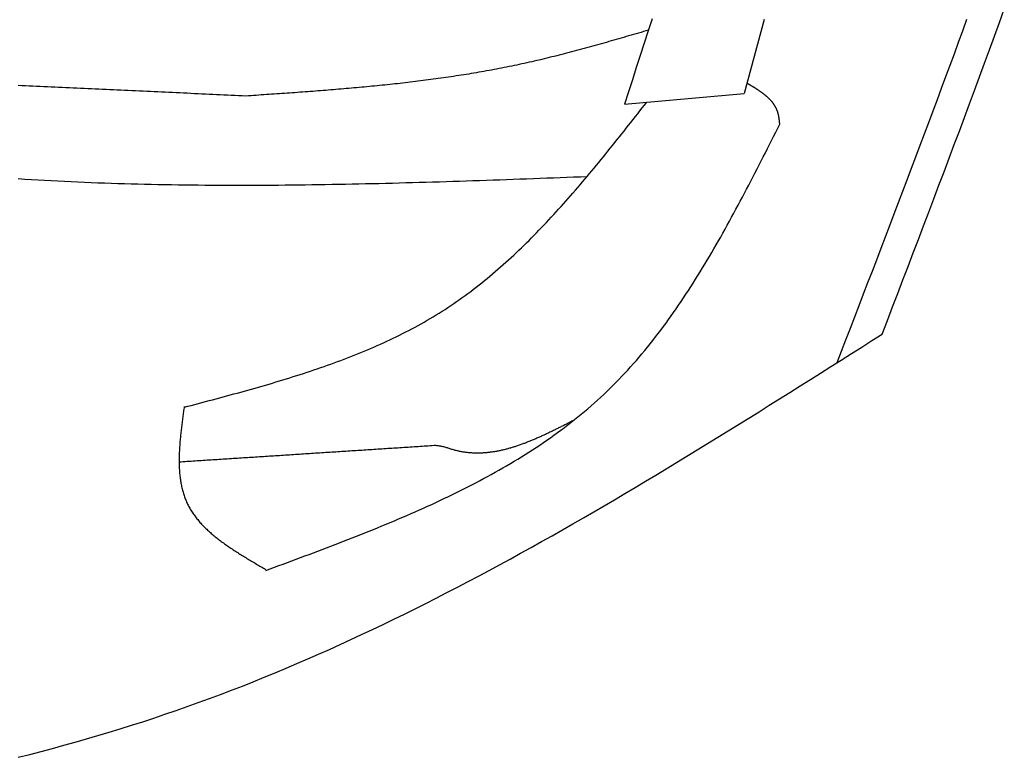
# Model space of a CAD drawing. Extents: x 715 to 7297, y 17 to 5960.
# Tile 77 of 90: x 5429 to 5723, y 3490 to 3710. Entities that reach past the tile are written whole.
import ezdxf

# ---------------------------------------------------------------- set-up
doc = ezdxf.new("R2010")
doc.units = 0
doc.layers.add('CAR', color=10, linetype='CONTINUOUS')

msp = doc.modelspace()

# ---------------------------------------------------------------- linework, layer by layer
at = {"layer": 'CAR'}
msp.add_line((5609.846, 3685.162), (5645.568, 3688.323), dxfattribs=at)
for points in [[(5686.73, 3616.56, 0), (5688.28, 3620.59, 0), (5689.82, 3624.63, 0), (5691.37, 3628.66, 0), (5692.91, 3632.7, 0), (5694.46, 3636.74, 0), (5696, 3640.77, 0), (5697.54, 3644.81, 0), (5699.08, 3648.85, 0), (5700.61, 3652.88, 0), (5702.15, 3656.92, 0), (5703.68, 3660.96, 0), (5705.2, 3665, 0), (5706.73, 3669.04, 0), (5708.25, 3673.08, 0), (5709.76, 3677.12, 0), (5711.27, 3681.16, 0), (5712.78, 3685.21, 0), (5714.28, 3689.25, 0), (5715.78, 3693.3, 0), (5717.27, 3697.34, 0), (5718.76, 3701.39, 0), (5720.23, 3705.44, 0), (5721.71, 3709.49, 0), (5723.17, 3713.54, 0)], [(5618.1, 3710.65, 0), (5616.92, 3707.01, 0), (5615.75, 3703.36, 0), (5614.57, 3699.72, 0), (5613.39, 3696.08, 0), (5612.21, 3692.44, 0), (5611.03, 3688.8, 0), (5609.85, 3685.16, 0)], [(5651.58, 3710.44, 0), (5650.58, 3706.76, 0), (5649.58, 3703.07, 0), (5648.58, 3699.38, 0), (5647.58, 3695.7, 0), (5646.57, 3692.01, 0), (5645.57, 3688.32, 0)], [(5673.31, 3608.04, 0), (5674.62, 3611.45, 0), (5675.94, 3614.86, 0), (5677.25, 3618.27, 0), (5678.56, 3621.68, 0), (5679.88, 3625.09, 0), (5681.19, 3628.5, 0), (5682.5, 3631.91, 0), (5683.81, 3635.32, 0), (5685.12, 3638.74, 0), (5686.42, 3642.15, 0), (5687.73, 3645.56, 0), (5689.03, 3648.97, 0), (5690.34, 3652.38, 0), (5691.63, 3655.8, 0), (5692.93, 3659.21, 0), (5694.23, 3662.62, 0), (5695.52, 3666.04, 0), (5696.81, 3669.45, 0), (5698.1, 3672.87, 0), (5699.38, 3676.29, 0), (5700.66, 3679.7, 0), (5701.94, 3683.12, 0), (5703.21, 3686.54, 0), (5704.48, 3689.96, 0), (5705.75, 3693.38, 0), (5707.01, 3696.8, 0), (5708.27, 3700.22, 0), (5709.53, 3703.64, 0), (5710.78, 3707.06, 0), (5712.02, 3710.49, 0)], [(5617, 3707.24, 0), (5616.26, 3707.03, 0), (5615.52, 3706.81, 0), (5614.79, 3706.59, 0), (5614.05, 3706.38, 0), (5613.31, 3706.16, 0), (5612.57, 3705.95, 0), (5611.83, 3705.73, 0), (5611.1, 3705.52, 0), (5610.36, 3705.3, 0), (5609.62, 3705.09, 0), (5608.88, 3704.88, 0), (5608.14, 3704.66, 0), (5607.41, 3704.45, 0), (5606.67, 3704.24, 0), (5605.93, 3704.03, 0), (5605.19, 3703.82, 0), (5604.45, 3703.6, 0), (5603.71, 3703.39, 0), (5602.97, 3703.19, 0), (5602.24, 3702.98, 0), (5601.5, 3702.77, 0), (5600.76, 3702.56, 0), (5600.02, 3702.36, 0), (5599.28, 3702.15, 0), (5598.54, 3701.95, 0), (5597.8, 3701.75, 0), (5597.06, 3701.55, 0), (5596.32, 3701.35, 0), (5595.58, 3701.15, 0), (5594.83, 3700.95, 0), (5594.09, 3700.75, 0), (5593.35, 3700.56, 0), (5592.61, 3700.36, 0), (5591.87, 3700.17, 0), (5591.13, 3699.98, 0), (5590.38, 3699.79, 0), (5589.64, 3699.6, 0), (5588.9, 3699.41, 0), (5588.15, 3699.23, 0), (5587.41, 3699.04, 0), (5586.67, 3698.86, 0), (5585.92, 3698.68, 0), (5585.18, 3698.5, 0), (5584.43, 3698.33, 0), (5583.69, 3698.15, 0), (5582.94, 3697.98, 0), (5582.19, 3697.81, 0), (5581.45, 3697.64, 0), (5580.7, 3697.47, 0), (5579.95, 3697.3, 0), (5579.21, 3697.14, 0), (5578.46, 3696.98, 0), (5577.71, 3696.82, 0), (5576.96, 3696.66, 0), (5576.21, 3696.51, 0), (5575.46, 3696.35, 0), (5574.71, 3696.2, 0), (5573.96, 3696.05, 0), (5573.21, 3695.9, 0), (5572.46, 3695.76, 0), (5571.71, 3695.62, 0), (5570.96, 3695.47, 0), (5570.2, 3695.33, 0), (5569.45, 3695.19, 0), (5568.7, 3695.06, 0), (5567.95, 3694.92, 0), (5567.19, 3694.79, 0), (5566.44, 3694.66, 0), (5565.68, 3694.53, 0), (5564.93, 3694.4, 0), (5564.17, 3694.28, 0), (5563.42, 3694.15, 0), (5562.66, 3694.03, 0), (5561.91, 3693.91, 0), (5561.15, 3693.79, 0), (5560.4, 3693.67, 0), (5559.64, 3693.56, 0), (5558.88, 3693.44, 0), (5558.12, 3693.33, 0), (5557.37, 3693.22, 0), (5556.61, 3693.11, 0), (5555.85, 3693, 0), (5555.09, 3692.89, 0), (5554.33, 3692.78, 0), (5553.57, 3692.68, 0), (5552.82, 3692.58, 0), (5552.06, 3692.48, 0), (5551.3, 3692.38, 0), (5550.54, 3692.28, 0), (5549.78, 3692.18, 0), (5549.02, 3692.08, 0), (5548.25, 3691.99, 0), (5547.49, 3691.89, 0), (5546.73, 3691.8, 0), (5545.97, 3691.71, 0), (5545.21, 3691.62, 0), (5544.45, 3691.53, 0), (5543.69, 3691.44, 0), (5542.92, 3691.36, 0), (5542.16, 3691.27, 0), (5541.4, 3691.19, 0), (5540.63, 3691.11, 0), (5539.87, 3691.02, 0), (5539.11, 3690.94, 0), (5538.34, 3690.86, 0), (5537.58, 3690.78, 0), (5536.82, 3690.71, 0), (5536.05, 3690.63, 0), (5535.29, 3690.55, 0), (5534.52, 3690.48, 0), (5533.76, 3690.4, 0), (5532.99, 3690.33, 0), (5532.23, 3690.26, 0), (5531.46, 3690.19, 0), (5530.7, 3690.12, 0), (5529.93, 3690.05, 0), (5529.17, 3689.98, 0), (5528.4, 3689.91, 0), (5527.63, 3689.84, 0), (5526.87, 3689.78, 0), (5526.1, 3689.71, 0), (5525.33, 3689.65, 0), (5524.57, 3689.58, 0), (5523.8, 3689.52, 0), (5523.03, 3689.46, 0), (5522.27, 3689.39, 0), (5521.5, 3689.33, 0), (5520.73, 3689.27, 0), (5519.96, 3689.21, 0), (5519.2, 3689.15, 0), (5518.43, 3689.09, 0), (5517.66, 3689.03, 0), (5516.89, 3688.97, 0), (5516.13, 3688.92, 0), (5515.36, 3688.86, 0), (5514.59, 3688.8, 0), (5513.82, 3688.75, 0), (5513.05, 3688.69, 0), (5512.29, 3688.63, 0), (5511.52, 3688.58, 0), (5510.75, 3688.52, 0), (5509.98, 3688.47, 0), (5509.21, 3688.42, 0), (5508.44, 3688.36, 0), (5507.67, 3688.31, 0), (5506.91, 3688.25, 0), (5506.14, 3688.2, 0), (5505.37, 3688.15, 0), (5504.6, 3688.1, 0), (5503.83, 3688.04, 0), (5503.06, 3687.99, 0), (5502.29, 3687.94, 0), (5501.52, 3687.89, 0), (5500.75, 3687.83, 0), (5499.99, 3687.78, 0), (5499.22, 3687.73, 0), (5498.45, 3687.68, 0), (5497.68, 3687.63, 0), (5496.91, 3687.58, 0)], [(5496.91, 3687.58, 0), (5495.81, 3687.63, 0), (5494.72, 3687.68, 0), (5493.62, 3687.73, 0), (5492.53, 3687.78, 0), (5491.43, 3687.83, 0), (5490.34, 3687.88, 0), (5489.24, 3687.93, 0), (5488.14, 3687.98, 0), (5487.05, 3688.03, 0), (5485.95, 3688.08, 0), (5484.86, 3688.13, 0), (5483.76, 3688.18, 0), (5482.67, 3688.23, 0), (5481.57, 3688.28, 0), (5480.47, 3688.33, 0), (5479.38, 3688.39, 0), (5478.28, 3688.44, 0), (5477.19, 3688.49, 0), (5476.09, 3688.54, 0), (5475, 3688.59, 0), (5473.9, 3688.64, 0), (5472.81, 3688.69, 0), (5471.71, 3688.74, 0), (5470.61, 3688.79, 0), (5469.52, 3688.84, 0), (5468.42, 3688.89, 0), (5467.33, 3688.94, 0), (5466.23, 3688.99, 0), (5465.14, 3689.04, 0), (5464.04, 3689.09, 0), (5462.95, 3689.14, 0), (5461.85, 3689.2, 0), (5460.75, 3689.25, 0), (5459.66, 3689.3, 0), (5458.56, 3689.35, 0), (5457.47, 3689.4, 0), (5456.37, 3689.45, 0), (5455.28, 3689.5, 0), (5454.18, 3689.55, 0), (5453.08, 3689.6, 0), (5451.99, 3689.65, 0), (5450.89, 3689.7, 0), (5449.8, 3689.75, 0), (5448.7, 3689.8, 0), (5447.61, 3689.85, 0), (5446.51, 3689.9, 0), (5445.42, 3689.95, 0), (5444.32, 3690, 0), (5443.22, 3690.06, 0), (5442.13, 3690.11, 0), (5441.03, 3690.16, 0), (5439.94, 3690.21, 0), (5438.84, 3690.26, 0), (5437.75, 3690.31, 0), (5436.65, 3690.36, 0), (5435.55, 3690.41, 0), (5434.46, 3690.46, 0), (5433.36, 3690.51, 0), (5432.27, 3690.56, 0), (5431.17, 3690.61, 0), (5430.08, 3690.66, 0), (5428.98, 3690.71, 0)], [(5656.2, 3679.2, 0), (5656.19, 3679.31, 0), (5656.17, 3679.41, 0), (5656.16, 3679.51, 0), (5656.15, 3679.62, 0), (5656.14, 3679.72, 0), (5656.13, 3679.83, 0), (5656.12, 3679.93, 0), (5656.1, 3680.03, 0), (5656.09, 3680.14, 0), (5656.08, 3680.24, 0), (5656.06, 3680.34, 0), (5656.05, 3680.45, 0), (5656.04, 3680.55, 0), (5656.02, 3680.65, 0), (5656.01, 3680.76, 0), (5655.99, 3680.86, 0), (5655.98, 3680.96, 0), (5655.96, 3681.06, 0), (5655.95, 3681.16, 0), (5655.93, 3681.27, 0), (5655.91, 3681.37, 0), (5655.9, 3681.47, 0), (5655.88, 3681.57, 0), (5655.86, 3681.67, 0), (5655.84, 3681.77, 0), (5655.82, 3681.87, 0), (5655.79, 3681.96, 0), (5655.77, 3682.06, 0), (5655.75, 3682.16, 0), (5655.73, 3682.26, 0), (5655.7, 3682.35, 0), (5655.68, 3682.45, 0), (5655.65, 3682.55, 0), (5655.62, 3682.64, 0), (5655.59, 3682.74, 0), (5655.56, 3682.83, 0), (5655.53, 3682.93, 0), (5655.5, 3683.02, 0), (5655.47, 3683.11, 0), (5655.44, 3683.2, 0), (5655.4, 3683.3, 0), (5655.36, 3683.39, 0), (5655.33, 3683.48, 0), (5655.29, 3683.57, 0), (5655.25, 3683.66, 0), (5655.21, 3683.74, 0), (5655.17, 3683.83, 0), (5655.13, 3683.92, 0), (5655.09, 3684.01, 0), (5655.04, 3684.09, 0), (5655, 3684.18, 0), (5654.95, 3684.26, 0), (5654.91, 3684.35, 0), (5654.86, 3684.43, 0), (5654.81, 3684.52, 0), (5654.76, 3684.6, 0), (5654.71, 3684.68, 0), (5654.66, 3684.77, 0), (5654.61, 3684.85, 0), (5654.55, 3684.93, 0), (5654.5, 3685.01, 0), (5654.44, 3685.09, 0), (5654.39, 3685.17, 0), (5654.33, 3685.25, 0), (5654.27, 3685.33, 0), (5654.22, 3685.41, 0), (5654.16, 3685.49, 0), (5654.1, 3685.57, 0), (5654.04, 3685.64, 0), (5653.98, 3685.72, 0), (5653.91, 3685.8, 0), (5653.85, 3685.87, 0), (5653.79, 3685.95, 0), (5653.72, 3686.02, 0), (5653.66, 3686.1, 0), (5653.59, 3686.17, 0), (5653.53, 3686.25, 0), (5653.46, 3686.32, 0), (5653.39, 3686.39, 0), (5653.32, 3686.47, 0), (5653.25, 3686.54, 0), (5653.18, 3686.61, 0), (5653.11, 3686.68, 0), (5653.04, 3686.75, 0), (5652.97, 3686.82, 0), (5652.89, 3686.89, 0), (5652.82, 3686.97, 0), (5652.75, 3687.04, 0), (5652.67, 3687.1, 0), (5652.6, 3687.17, 0), (5652.52, 3687.24, 0), (5652.44, 3687.31, 0), (5652.37, 3687.38, 0), (5652.29, 3687.45, 0), (5652.21, 3687.52, 0), (5652.13, 3687.58, 0), (5652.05, 3687.65, 0), (5651.97, 3687.72, 0), (5651.89, 3687.78, 0), (5651.81, 3687.85, 0), (5651.73, 3687.91, 0), (5651.65, 3687.98, 0), (5651.56, 3688.05, 0), (5651.48, 3688.11, 0), (5651.4, 3688.18, 0), (5651.31, 3688.24, 0), (5651.23, 3688.3, 0), (5651.14, 3688.37, 0), (5651.06, 3688.43, 0), (5650.97, 3688.5, 0), (5650.89, 3688.56, 0), (5650.8, 3688.62, 0), (5650.71, 3688.68, 0), (5650.63, 3688.75, 0), (5650.54, 3688.81, 0), (5650.45, 3688.87, 0), (5650.36, 3688.93, 0), (5650.27, 3689, 0), (5650.18, 3689.06, 0), (5650.09, 3689.12, 0), (5650, 3689.18, 0), (5649.91, 3689.24, 0), (5649.82, 3689.3, 0), (5649.73, 3689.36, 0), (5649.64, 3689.42, 0), (5649.55, 3689.48, 0), (5649.45, 3689.54, 0), (5649.36, 3689.6, 0), (5649.27, 3689.66, 0), (5649.18, 3689.72, 0), (5649.08, 3689.78, 0), (5648.99, 3689.84, 0), (5648.9, 3689.9, 0), (5648.8, 3689.96, 0), (5648.71, 3690.02, 0), (5648.62, 3690.08, 0), (5648.52, 3690.14, 0), (5648.43, 3690.19, 0), (5648.33, 3690.25, 0), (5648.24, 3690.31, 0), (5648.14, 3690.37, 0), (5648.05, 3690.43, 0), (5647.95, 3690.49, 0), (5647.85, 3690.55, 0), (5647.76, 3690.6, 0), (5647.66, 3690.66, 0), (5647.57, 3690.72, 0), (5647.47, 3690.78, 0), (5647.37, 3690.84, 0), (5647.28, 3690.89, 0), (5647.18, 3690.95, 0), (5647.09, 3691.01, 0), (5646.99, 3691.07, 0), (5646.89, 3691.12, 0), (5646.8, 3691.18, 0), (5646.7, 3691.24, 0), (5646.6, 3691.3, 0), (5646.51, 3691.35, 0), (5646.41, 3691.41, 0)], [(5478.52, 3594.7, 0), (5479.58, 3594.98, 0), (5480.64, 3595.26, 0), (5481.7, 3595.54, 0), (5482.76, 3595.82, 0), (5483.82, 3596.1, 0), (5484.88, 3596.38, 0), (5485.94, 3596.67, 0), (5486.99, 3596.95, 0), (5488.05, 3597.23, 0), (5489.11, 3597.51, 0), (5490.17, 3597.8, 0), (5491.22, 3598.08, 0), (5492.28, 3598.37, 0), (5493.33, 3598.66, 0), (5494.38, 3598.95, 0), (5495.44, 3599.24, 0), (5496.49, 3599.53, 0), (5497.54, 3599.83, 0), (5498.59, 3600.12, 0), (5499.64, 3600.42, 0), (5500.68, 3600.72, 0), (5501.73, 3601.02, 0), (5502.77, 3601.32, 0), (5503.82, 3601.63, 0), (5504.86, 3601.93, 0), (5505.9, 3602.24, 0), (5506.93, 3602.56, 0), (5507.97, 3602.87, 0), (5509.01, 3603.19, 0), (5510.04, 3603.51, 0), (5511.07, 3603.83, 0), (5512.1, 3604.16, 0), (5513.13, 3604.49, 0), (5514.15, 3604.82, 0), (5515.18, 3605.15, 0), (5516.2, 3605.49, 0), (5517.22, 3605.84, 0), (5518.23, 3606.18, 0), (5519.25, 3606.53, 0), (5520.26, 3606.88, 0), (5521.27, 3607.24, 0), (5522.28, 3607.6, 0), (5523.28, 3607.96, 0), (5524.28, 3608.33, 0), (5525.28, 3608.7, 0), (5526.28, 3609.08, 0), (5527.27, 3609.46, 0), (5528.26, 3609.85, 0), (5529.25, 3610.24, 0), (5530.23, 3610.63, 0), (5531.21, 3611.03, 0), (5532.19, 3611.43, 0), (5533.17, 3611.84, 0), (5534.14, 3612.26, 0), (5535.11, 3612.67, 0), (5536.07, 3613.1, 0), (5537.04, 3613.53, 0), (5537.99, 3613.96, 0), (5538.95, 3614.4, 0), (5539.9, 3614.85, 0), (5540.85, 3615.3, 0), (5541.79, 3615.76, 0), (5542.73, 3616.22, 0), (5543.67, 3616.69, 0), (5544.6, 3617.16, 0), (5545.53, 3617.64, 0), (5546.45, 3618.13, 0), (5547.37, 3618.62, 0), (5548.29, 3619.12, 0), (5549.2, 3619.63, 0), (5550.1, 3620.14, 0), (5551.01, 3620.66, 0), (5551.91, 3621.18, 0), (5552.8, 3621.72, 0), (5553.69, 3622.26, 0), (5554.57, 3622.8, 0), (5555.45, 3623.36, 0), (5556.33, 3623.92, 0), (5557.2, 3624.49, 0), (5558.07, 3625.06, 0), (5558.93, 3625.65, 0), (5559.78, 3626.24, 0), (5560.64, 3626.83, 0), (5561.48, 3627.44, 0), (5562.33, 3628.05, 0), (5563.17, 3628.67, 0), (5564, 3629.29, 0), (5564.83, 3629.92, 0), (5565.66, 3630.56, 0), (5566.48, 3631.2, 0), (5567.29, 3631.85, 0), (5568.11, 3632.51, 0), (5568.92, 3633.17, 0), (5569.72, 3633.84, 0), (5570.52, 3634.51, 0), (5571.32, 3635.19, 0), (5572.12, 3635.87, 0), (5572.91, 3636.57, 0), (5573.69, 3637.26, 0), (5574.48, 3637.96, 0), (5575.26, 3638.67, 0), (5576.03, 3639.38, 0), (5576.81, 3640.1, 0), (5577.58, 3640.82, 0), (5578.34, 3641.55, 0), (5579.1, 3642.28, 0), (5579.86, 3643.02, 0), (5580.62, 3643.76, 0), (5581.38, 3644.51, 0), (5582.13, 3645.26, 0), (5582.87, 3646.02, 0), (5583.62, 3646.78, 0), (5584.36, 3647.54, 0), (5585.1, 3648.31, 0), (5585.84, 3649.08, 0), (5586.57, 3649.86, 0), (5587.3, 3650.64, 0), (5588.03, 3651.43, 0), (5588.76, 3652.21, 0), (5589.48, 3653.01, 0), (5590.21, 3653.8, 0), (5590.93, 3654.6, 0), (5591.64, 3655.4, 0), (5592.36, 3656.21, 0), (5593.07, 3657.02, 0), (5593.78, 3657.83, 0), (5594.49, 3658.64, 0), (5595.2, 3659.46, 0), (5595.91, 3660.28, 0), (5596.61, 3661.1, 0), (5597.31, 3661.93, 0), (5598.01, 3662.76, 0), (5598.71, 3663.59, 0), (5599.41, 3664.42, 0), (5600.11, 3665.26, 0), (5600.8, 3666.1, 0), (5601.49, 3666.94, 0), (5602.19, 3667.78, 0), (5602.88, 3668.62, 0), (5603.57, 3669.47, 0), (5604.25, 3670.31, 0), (5604.94, 3671.16, 0), (5605.63, 3672.01, 0), (5606.31, 3672.86, 0), (5607, 3673.72, 0), (5607.68, 3674.57, 0), (5608.36, 3675.43, 0), (5609.05, 3676.28, 0), (5609.73, 3677.14, 0), (5610.41, 3678, 0), (5611.09, 3678.86, 0), (5611.77, 3679.72, 0), (5612.45, 3680.58, 0), (5613.13, 3681.44, 0), (5613.8, 3682.3, 0), (5614.48, 3683.16, 0), (5615.16, 3684.03, 0), (5615.84, 3684.89, 0), (5616.52, 3685.75, 0)], [(5502.92, 3545.99, 0), (5504.21, 3546.47, 0), (5505.5, 3546.95, 0), (5506.79, 3547.43, 0), (5508.09, 3547.91, 0), (5509.38, 3548.39, 0), (5510.67, 3548.87, 0), (5511.96, 3549.35, 0), (5513.25, 3549.83, 0), (5514.54, 3550.31, 0), (5515.82, 3550.8, 0), (5517.11, 3551.28, 0), (5518.4, 3551.77, 0), (5519.68, 3552.25, 0), (5520.96, 3552.74, 0), (5522.25, 3553.23, 0), (5523.53, 3553.72, 0), (5524.81, 3554.22, 0), (5526.08, 3554.71, 0), (5527.36, 3555.21, 0), (5528.63, 3555.71, 0), (5529.9, 3556.21, 0), (5531.17, 3556.71, 0), (5532.44, 3557.22, 0), (5533.71, 3557.73, 0), (5534.97, 3558.24, 0), (5536.23, 3558.75, 0), (5537.49, 3559.27, 0), (5538.74, 3559.79, 0), (5539.99, 3560.31, 0), (5541.24, 3560.83, 0), (5542.49, 3561.36, 0), (5543.73, 3561.89, 0), (5544.97, 3562.43, 0), (5546.21, 3562.97, 0), (5547.45, 3563.51, 0), (5548.68, 3564.06, 0), (5549.9, 3564.61, 0), (5551.13, 3565.16, 0), (5552.35, 3565.72, 0), (5553.56, 3566.28, 0), (5554.77, 3566.85, 0), (5555.98, 3567.42, 0), (5557.19, 3567.99, 0), (5558.39, 3568.57, 0), (5559.58, 3569.16, 0), (5560.77, 3569.75, 0), (5561.96, 3570.34, 0), (5563.14, 3570.94, 0), (5564.32, 3571.55, 0), (5565.49, 3572.16, 0), (5566.66, 3572.77, 0), (5567.82, 3573.39, 0), (5568.98, 3574.02, 0), (5570.13, 3574.65, 0), (5571.27, 3575.29, 0), (5572.42, 3575.93, 0), (5573.55, 3576.58, 0), (5574.68, 3577.24, 0), (5575.81, 3577.9, 0), (5576.93, 3578.57, 0), (5578.04, 3579.24, 0), (5579.15, 3579.93, 0), (5580.25, 3580.61, 0), (5581.34, 3581.31, 0), (5582.43, 3582.01, 0), (5583.51, 3582.72, 0), (5584.59, 3583.43, 0), (5585.66, 3584.16, 0), (5586.72, 3584.89, 0), (5587.77, 3585.62, 0), (5588.82, 3586.37, 0), (5589.86, 3587.12, 0), (5590.9, 3587.88, 0), (5591.93, 3588.65, 0), (5592.95, 3589.43, 0), (5593.96, 3590.21, 0), (5594.97, 3591, 0), (5595.96, 3591.8, 0), (5596.95, 3592.61, 0), (5597.94, 3593.43, 0), (5598.91, 3594.26, 0), (5599.88, 3595.09, 0), (5600.84, 3595.93, 0), (5601.79, 3596.79, 0), (5602.73, 3597.65, 0), (5603.67, 3598.52, 0), (5604.59, 3599.4, 0), (5605.51, 3600.29, 0), (5606.42, 3601.18, 0), (5607.32, 3602.09, 0), (5608.21, 3603.01, 0), (5609.1, 3603.93, 0), (5609.97, 3604.87, 0), (5610.84, 3605.81, 0), (5611.7, 3606.76, 0), (5612.55, 3607.72, 0), (5613.4, 3608.69, 0), (5614.24, 3609.66, 0), (5615.07, 3610.64, 0), (5615.89, 3611.63, 0), (5616.71, 3612.63, 0), (5617.52, 3613.64, 0), (5618.33, 3614.65, 0), (5619.12, 3615.67, 0), (5619.91, 3616.7, 0), (5620.7, 3617.74, 0), (5621.47, 3618.78, 0), (5622.25, 3619.83, 0), (5623.01, 3620.88, 0), (5623.77, 3621.94, 0), (5624.52, 3623.01, 0), (5625.27, 3624.08, 0), (5626.01, 3625.16, 0), (5626.75, 3626.25, 0), (5627.48, 3627.34, 0), (5628.21, 3628.44, 0), (5628.93, 3629.54, 0), (5629.65, 3630.65, 0), (5630.36, 3631.77, 0), (5631.07, 3632.89, 0), (5631.77, 3634.01, 0), (5632.47, 3635.14, 0), (5633.16, 3636.27, 0), (5633.85, 3637.41, 0), (5634.53, 3638.56, 0), (5635.21, 3639.7, 0), (5635.89, 3640.86, 0), (5636.56, 3642.01, 0), (5637.23, 3643.17, 0), (5637.9, 3644.34, 0), (5638.56, 3645.5, 0), (5639.22, 3646.67, 0), (5639.88, 3647.85, 0), (5640.53, 3649.03, 0), (5641.18, 3650.21, 0), (5641.83, 3651.39, 0), (5642.47, 3652.58, 0), (5643.11, 3653.77, 0), (5643.75, 3654.97, 0), (5644.39, 3656.16, 0), (5645.02, 3657.36, 0), (5645.66, 3658.56, 0), (5646.29, 3659.76, 0), (5646.92, 3660.97, 0), (5647.54, 3662.17, 0), (5648.17, 3663.38, 0), (5648.79, 3664.59, 0), (5649.41, 3665.81, 0), (5650.03, 3667.02, 0), (5650.65, 3668.23, 0), (5651.27, 3669.45, 0), (5651.89, 3670.67, 0), (5652.51, 3671.88, 0), (5653.12, 3673.1, 0), (5653.74, 3674.32, 0), (5654.35, 3675.54, 0), (5654.97, 3676.76, 0), (5655.58, 3677.98, 0), (5656.2, 3679.2, 0)], [(5428.96, 3662.92, 0), (5430.94, 3662.79, 0), (5432.93, 3662.67, 0), (5434.91, 3662.56, 0), (5436.89, 3662.45, 0), (5438.88, 3662.34, 0), (5440.87, 3662.24, 0), (5442.85, 3662.14, 0), (5444.84, 3662.04, 0), (5446.82, 3661.96, 0), (5448.81, 3661.87, 0), (5450.8, 3661.79, 0), (5452.79, 3661.71, 0), (5454.78, 3661.64, 0), (5456.77, 3661.57, 0), (5458.75, 3661.51, 0), (5460.74, 3661.45, 0), (5462.74, 3661.39, 0), (5464.73, 3661.34, 0), (5466.72, 3661.29, 0), (5468.71, 3661.25, 0), (5470.7, 3661.2, 0), (5472.69, 3661.17, 0), (5474.69, 3661.13, 0), (5476.68, 3661.1, 0), (5478.67, 3661.07, 0), (5480.67, 3661.05, 0), (5482.66, 3661.03, 0), (5484.65, 3661.01, 0), (5486.65, 3661, 0), (5488.64, 3660.99, 0), (5490.64, 3660.98, 0), (5492.63, 3660.97, 0), (5494.63, 3660.97, 0), (5496.63, 3660.97, 0), (5498.62, 3660.98, 0), (5500.62, 3660.98, 0), (5502.62, 3660.99, 0), (5504.62, 3661.01, 0), (5506.61, 3661.02, 0), (5508.61, 3661.04, 0), (5510.61, 3661.06, 0), (5512.61, 3661.08, 0), (5514.61, 3661.1, 0), (5516.61, 3661.13, 0), (5518.61, 3661.16, 0), (5520.61, 3661.19, 0), (5522.61, 3661.23, 0), (5524.61, 3661.26, 0), (5526.61, 3661.3, 0), (5528.61, 3661.34, 0), (5530.61, 3661.38, 0), (5532.61, 3661.43, 0), (5534.61, 3661.47, 0), (5536.61, 3661.52, 0), (5538.61, 3661.57, 0), (5540.61, 3661.62, 0), (5542.61, 3661.67, 0), (5544.62, 3661.73, 0), (5546.62, 3661.79, 0), (5548.62, 3661.84, 0), (5550.62, 3661.9, 0), (5552.63, 3661.96, 0), (5554.63, 3662.02, 0), (5556.63, 3662.09, 0), (5558.63, 3662.15, 0), (5560.64, 3662.21, 0), (5562.64, 3662.28, 0), (5564.64, 3662.35, 0), (5566.65, 3662.42, 0), (5568.65, 3662.48, 0), (5570.66, 3662.55, 0), (5572.66, 3662.62, 0), (5574.66, 3662.7, 0), (5576.67, 3662.77, 0), (5578.67, 3662.84, 0), (5580.67, 3662.91, 0), (5582.68, 3662.99, 0), (5584.68, 3663.06, 0), (5586.69, 3663.14, 0), (5588.69, 3663.21, 0), (5590.69, 3663.29, 0), (5592.7, 3663.36, 0), (5594.7, 3663.44, 0), (5596.71, 3663.51, 0), (5598.71, 3663.59, 0)], [(5429.03, 3490.23, 0), (5432.43, 3491.1, 0), (5435.83, 3491.98, 0), (5439.23, 3492.89, 0), (5442.61, 3493.81, 0), (5445.99, 3494.76, 0), (5449.37, 3495.72, 0), (5452.73, 3496.71, 0), (5456.1, 3497.71, 0), (5459.45, 3498.74, 0), (5462.8, 3499.79, 0), (5466.14, 3500.86, 0), (5469.47, 3501.95, 0), (5472.79, 3503.07, 0), (5476.11, 3504.21, 0), (5479.42, 3505.37, 0), (5482.73, 3506.55, 0), (5486.02, 3507.75, 0), (5489.31, 3508.98, 0), (5492.59, 3510.23, 0), (5495.87, 3511.5, 0), (5499.14, 3512.8, 0), (5502.4, 3514.11, 0), (5505.65, 3515.45, 0), (5508.9, 3516.81, 0), (5512.14, 3518.18, 0), (5515.37, 3519.58, 0), (5518.6, 3521, 0), (5521.82, 3522.43, 0), (5525.04, 3523.88, 0), (5528.25, 3525.36, 0), (5531.45, 3526.85, 0), (5534.65, 3528.36, 0), (5537.84, 3529.88, 0), (5541.03, 3531.42, 0), (5544.21, 3532.98, 0), (5547.39, 3534.56, 0), (5550.56, 3536.15, 0), (5553.72, 3537.76, 0), (5556.89, 3539.38, 0), (5560.04, 3541.01, 0), (5563.19, 3542.67, 0), (5566.34, 3544.33, 0), (5569.48, 3546.01, 0), (5572.62, 3547.7, 0), (5575.76, 3549.41, 0), (5578.89, 3551.13, 0), (5582.01, 3552.86, 0), (5585.14, 3554.6, 0), (5588.25, 3556.36, 0), (5591.37, 3558.12, 0), (5594.48, 3559.9, 0), (5597.59, 3561.69, 0), (5600.69, 3563.49, 0), (5603.79, 3565.29, 0), (5606.89, 3567.11, 0), (5609.99, 3568.94, 0), (5613.08, 3570.77, 0), (5616.17, 3572.62, 0), (5619.26, 3574.47, 0), (5622.34, 3576.33, 0), (5625.42, 3578.2, 0), (5628.5, 3580.07, 0), (5631.58, 3581.95, 0), (5634.65, 3583.84, 0), (5637.73, 3585.73, 0), (5640.8, 3587.63, 0), (5643.87, 3589.54, 0), (5646.94, 3591.45, 0), (5650, 3593.36, 0), (5653.07, 3595.28, 0), (5656.13, 3597.2, 0), (5659.2, 3599.13, 0), (5662.26, 3601.05, 0), (5665.32, 3602.99, 0), (5668.38, 3604.92, 0), (5671.44, 3606.86, 0), (5674.5, 3608.79, 0), (5677.56, 3610.73, 0), (5680.62, 3612.68, 0), (5683.67, 3614.62, 0), (5686.73, 3616.56, 0)], [(5478.52, 3594.97, 0), (5478.47, 3594.57, 0), (5478.41, 3594.16, 0), (5478.35, 3593.75, 0), (5478.3, 3593.35, 0), (5478.24, 3592.94, 0), (5478.19, 3592.53, 0), (5478.13, 3592.12, 0), (5478.08, 3591.72, 0), (5478.02, 3591.31, 0), (5477.97, 3590.91, 0), (5477.92, 3590.5, 0), (5477.87, 3590.1, 0), (5477.82, 3589.69, 0), (5477.77, 3589.29, 0), (5477.72, 3588.88, 0), (5477.67, 3588.48, 0), (5477.62, 3588.08, 0), (5477.58, 3587.67, 0), (5477.53, 3587.27, 0), (5477.49, 3586.87, 0), (5477.45, 3586.47, 0), (5477.41, 3586.07, 0), (5477.37, 3585.67, 0), (5477.33, 3585.27, 0), (5477.29, 3584.88, 0), (5477.26, 3584.48, 0), (5477.23, 3584.08, 0), (5477.2, 3583.69, 0), (5477.17, 3583.3, 0), (5477.14, 3582.9, 0), (5477.12, 3582.51, 0), (5477.1, 3582.12, 0), (5477.08, 3581.73, 0), (5477.06, 3581.34, 0), (5477.04, 3580.95, 0), (5477.03, 3580.57, 0), (5477.02, 3580.18, 0), (5477.01, 3579.8, 0), (5477, 3579.41, 0), (5477, 3579.03, 0), (5477, 3578.65, 0), (5477, 3578.27, 0), (5477.01, 3577.89, 0), (5477.02, 3577.52, 0), (5477.03, 3577.14, 0), (5477.04, 3576.77, 0), (5477.06, 3576.4, 0), (5477.08, 3576.03, 0), (5477.1, 3575.66, 0), (5477.13, 3575.29, 0), (5477.16, 3574.93, 0), (5477.19, 3574.56, 0), (5477.23, 3574.2, 0), (5477.27, 3573.84, 0), (5477.32, 3573.48, 0), (5477.37, 3573.12, 0), (5477.42, 3572.77, 0), (5477.47, 3572.42, 0), (5477.53, 3572.06, 0), (5477.6, 3571.71, 0), (5477.67, 3571.37, 0), (5477.74, 3571.02, 0), (5477.82, 3570.68, 0), (5477.9, 3570.34, 0), (5477.98, 3570, 0), (5478.07, 3569.66, 0), (5478.17, 3569.33, 0), (5478.26, 3568.99, 0), (5478.37, 3568.66, 0), (5478.48, 3568.33, 0), (5478.59, 3568.01, 0), (5478.71, 3567.68, 0), (5478.83, 3567.36, 0), (5478.96, 3567.04, 0), (5479.09, 3566.73, 0), (5479.23, 3566.41, 0), (5479.37, 3566.1, 0), (5479.52, 3565.79, 0), (5479.67, 3565.49, 0), (5479.83, 3565.18, 0), (5479.99, 3564.88, 0), (5480.16, 3564.58, 0), (5480.33, 3564.28, 0), (5480.51, 3563.99, 0), (5480.69, 3563.7, 0), (5480.88, 3563.41, 0), (5481.07, 3563.12, 0), (5481.27, 3562.83, 0), (5481.47, 3562.55, 0), (5481.67, 3562.27, 0), (5481.88, 3561.99, 0), (5482.1, 3561.71, 0), (5482.31, 3561.44, 0), (5482.54, 3561.16, 0), (5482.76, 3560.89, 0), (5482.99, 3560.62, 0), (5483.23, 3560.35, 0), (5483.47, 3560.09, 0), (5483.71, 3559.83, 0), (5483.95, 3559.56, 0), (5484.2, 3559.3, 0), (5484.46, 3559.05, 0), (5484.71, 3558.79, 0), (5484.97, 3558.53, 0), (5485.24, 3558.28, 0), (5485.51, 3558.03, 0), (5485.78, 3557.78, 0), (5486.05, 3557.53, 0), (5486.33, 3557.29, 0), (5486.61, 3557.04, 0), (5486.89, 3556.8, 0), (5487.18, 3556.55, 0), (5487.47, 3556.31, 0), (5487.76, 3556.07, 0), (5488.06, 3555.84, 0), (5488.36, 3555.6, 0), (5488.66, 3555.36, 0), (5488.96, 3555.13, 0), (5489.27, 3554.9, 0), (5489.58, 3554.67, 0), (5489.89, 3554.44, 0), (5490.2, 3554.21, 0), (5490.52, 3553.98, 0), (5490.83, 3553.75, 0), (5491.16, 3553.52, 0), (5491.48, 3553.3, 0), (5491.8, 3553.08, 0), (5492.13, 3552.85, 0), (5492.46, 3552.63, 0), (5492.79, 3552.41, 0), (5493.12, 3552.19, 0), (5493.46, 3551.97, 0), (5493.79, 3551.75, 0), (5494.13, 3551.53, 0), (5494.47, 3551.32, 0), (5494.81, 3551.1, 0), (5495.15, 3550.89, 0), (5495.49, 3550.67, 0), (5495.84, 3550.46, 0), (5496.19, 3550.24, 0), (5496.53, 3550.03, 0), (5496.88, 3549.82, 0), (5497.23, 3549.61, 0), (5497.58, 3549.39, 0), (5497.93, 3549.18, 0), (5498.29, 3548.97, 0), (5498.64, 3548.76, 0), (5498.99, 3548.55, 0), (5499.35, 3548.34, 0), (5499.7, 3548.13, 0), (5500.06, 3547.92, 0), (5500.41, 3547.72, 0), (5500.77, 3547.51, 0), (5501.13, 3547.3, 0), (5501.49, 3547.09, 0), (5501.84, 3546.88, 0), (5502.2, 3546.68, 0), (5502.56, 3546.47, 0), (5502.92, 3546.26, 0)], [(5594.67, 3590.77, 0), (5594.41, 3590.64, 0), (5594.15, 3590.5, 0), (5593.89, 3590.37, 0), (5593.63, 3590.24, 0), (5593.36, 3590.1, 0), (5593.1, 3589.97, 0), (5592.84, 3589.84, 0), (5592.58, 3589.7, 0), (5592.32, 3589.57, 0), (5592.05, 3589.44, 0), (5591.79, 3589.3, 0), (5591.53, 3589.17, 0), (5591.27, 3589.04, 0), (5591.01, 3588.91, 0), (5590.74, 3588.78, 0), (5590.48, 3588.65, 0), (5590.22, 3588.52, 0), (5589.96, 3588.39, 0), (5589.7, 3588.26, 0), (5589.43, 3588.13, 0), (5589.17, 3588, 0), (5588.91, 3587.87, 0), (5588.65, 3587.74, 0), (5588.39, 3587.61, 0), (5588.12, 3587.49, 0), (5587.86, 3587.36, 0), (5587.6, 3587.23, 0), (5587.34, 3587.11, 0), (5587.08, 3586.98, 0), (5586.82, 3586.86, 0), (5586.55, 3586.74, 0), (5586.29, 3586.61, 0), (5586.03, 3586.49, 0), (5585.77, 3586.37, 0), (5585.51, 3586.25, 0), (5585.24, 3586.13, 0), (5584.98, 3586.01, 0), (5584.72, 3585.89, 0), (5584.46, 3585.78, 0), (5584.2, 3585.66, 0), (5583.94, 3585.54, 0), (5583.67, 3585.43, 0), (5583.41, 3585.32, 0), (5583.15, 3585.2, 0), (5582.89, 3585.09, 0), (5582.63, 3584.98, 0), (5582.36, 3584.87, 0), (5582.1, 3584.76, 0), (5581.84, 3584.66, 0), (5581.58, 3584.55, 0), (5581.32, 3584.44, 0), (5581.06, 3584.34, 0), (5580.79, 3584.24, 0), (5580.53, 3584.13, 0), (5580.27, 3584.03, 0), (5580.01, 3583.93, 0), (5579.75, 3583.84, 0), (5579.49, 3583.74, 0), (5579.22, 3583.64, 0), (5578.96, 3583.55, 0), (5578.7, 3583.46, 0), (5578.44, 3583.37, 0), (5578.18, 3583.27, 0), (5577.92, 3583.19, 0), (5577.66, 3583.1, 0), (5577.39, 3583.01, 0), (5577.13, 3582.93, 0), (5576.87, 3582.85, 0), (5576.61, 3582.76, 0), (5576.35, 3582.68, 0), (5576.09, 3582.61, 0), (5575.82, 3582.53, 0), (5575.56, 3582.45, 0), (5575.3, 3582.38, 0), (5575.04, 3582.31, 0), (5574.78, 3582.24, 0), (5574.52, 3582.17, 0), (5574.26, 3582.1, 0), (5573.99, 3582.04, 0), (5573.73, 3581.97, 0), (5573.47, 3581.91, 0), (5573.21, 3581.85, 0), (5572.95, 3581.79, 0), (5572.69, 3581.74, 0), (5572.43, 3581.68, 0), (5572.17, 3581.63, 0), (5571.9, 3581.58, 0), (5571.64, 3581.53, 0), (5571.38, 3581.49, 0), (5571.12, 3581.44, 0), (5570.86, 3581.4, 0), (5570.6, 3581.36, 0), (5570.34, 3581.32, 0), (5570.08, 3581.28, 0), (5569.81, 3581.25, 0), (5569.55, 3581.22, 0), (5569.29, 3581.19, 0), (5569.03, 3581.16, 0), (5568.77, 3581.13, 0), (5568.51, 3581.11, 0), (5568.25, 3581.09, 0), (5567.99, 3581.07, 0), (5567.73, 3581.05, 0), (5567.46, 3581.04, 0), (5567.2, 3581.03, 0), (5566.94, 3581.02, 0), (5566.68, 3581.01, 0), (5566.42, 3581, 0), (5566.16, 3581, 0), (5565.9, 3581, 0), (5565.64, 3581, 0), (5565.38, 3581.01, 0), (5565.12, 3581.01, 0), (5564.86, 3581.02, 0), (5564.6, 3581.04, 0), (5564.33, 3581.05, 0), (5564.07, 3581.07, 0), (5563.81, 3581.09, 0), (5563.55, 3581.11, 0), (5563.29, 3581.13, 0), (5563.03, 3581.16, 0), (5562.77, 3581.19, 0), (5562.51, 3581.23, 0), (5562.25, 3581.26, 0), (5561.99, 3581.3, 0), (5561.73, 3581.34, 0), (5561.47, 3581.39, 0), (5561.21, 3581.43, 0), (5560.95, 3581.48, 0), (5560.69, 3581.54, 0), (5560.43, 3581.59, 0), (5560.17, 3581.65, 0), (5559.91, 3581.71, 0), (5559.65, 3581.78, 0), (5559.39, 3581.84, 0), (5559.12, 3581.92, 0), (5558.86, 3581.99, 0), (5558.6, 3582.07, 0), (5558.34, 3582.14, 0), (5558.08, 3582.22, 0), (5557.82, 3582.3, 0), (5557.56, 3582.39, 0), (5557.3, 3582.47, 0), (5557.04, 3582.55, 0), (5556.78, 3582.62, 0), (5556.52, 3582.7, 0), (5556.26, 3582.77, 0), (5555.99, 3582.84, 0), (5555.73, 3582.91, 0), (5555.47, 3582.97, 0), (5555.2, 3583.03, 0), (5554.94, 3583.08, 0), (5554.68, 3583.13, 0), (5554.41, 3583.17, 0), (5554.14, 3583.2, 0), (5553.88, 3583.22, 0), (5553.61, 3583.24, 0), (5553.34, 3583.24, 0), (5553.07, 3583.24, 0)], [(5553.07, 3583.24, 0), (5552.48, 3583.2, 0), (5551.88, 3583.16, 0), (5551.28, 3583.12, 0), (5550.68, 3583.08, 0), (5550.08, 3583.04, 0), (5549.48, 3583.01, 0), (5548.88, 3582.97, 0), (5548.28, 3582.93, 0), (5547.68, 3582.89, 0), (5547.08, 3582.85, 0), (5546.49, 3582.81, 0), (5545.89, 3582.77, 0), (5545.29, 3582.73, 0), (5544.69, 3582.7, 0), (5544.09, 3582.66, 0), (5543.49, 3582.62, 0), (5542.89, 3582.58, 0), (5542.29, 3582.54, 0), (5541.69, 3582.5, 0), (5541.09, 3582.46, 0), (5540.5, 3582.42, 0), (5539.9, 3582.39, 0), (5539.3, 3582.35, 0), (5538.7, 3582.31, 0), (5538.1, 3582.27, 0), (5537.5, 3582.23, 0), (5536.9, 3582.19, 0), (5536.3, 3582.15, 0), (5535.7, 3582.11, 0), (5535.1, 3582.08, 0), (5534.51, 3582.04, 0), (5533.91, 3582, 0), (5533.31, 3581.96, 0), (5532.71, 3581.92, 0), (5532.11, 3581.88, 0), (5531.51, 3581.84, 0), (5530.91, 3581.8, 0), (5530.31, 3581.77, 0), (5529.71, 3581.73, 0), (5529.11, 3581.69, 0), (5528.52, 3581.65, 0), (5527.92, 3581.61, 0), (5527.32, 3581.57, 0), (5526.72, 3581.53, 0), (5526.12, 3581.49, 0), (5525.52, 3581.46, 0), (5524.92, 3581.42, 0), (5524.32, 3581.38, 0), (5523.72, 3581.34, 0), (5523.12, 3581.3, 0), (5522.53, 3581.26, 0), (5521.93, 3581.22, 0), (5521.33, 3581.18, 0), (5520.73, 3581.15, 0), (5520.13, 3581.11, 0), (5519.53, 3581.07, 0), (5518.93, 3581.03, 0), (5518.33, 3580.99, 0), (5517.73, 3580.95, 0), (5517.13, 3580.91, 0), (5516.54, 3580.87, 0), (5515.94, 3580.84, 0), (5515.34, 3580.8, 0), (5514.74, 3580.76, 0), (5514.14, 3580.72, 0), (5513.54, 3580.68, 0), (5512.94, 3580.64, 0), (5512.34, 3580.6, 0), (5511.74, 3580.56, 0), (5511.14, 3580.53, 0), (5510.55, 3580.49, 0), (5509.95, 3580.45, 0), (5509.35, 3580.41, 0), (5508.75, 3580.37, 0), (5508.15, 3580.33, 0), (5507.55, 3580.29, 0), (5506.95, 3580.25, 0), (5506.35, 3580.22, 0), (5505.75, 3580.18, 0), (5505.15, 3580.14, 0), (5504.56, 3580.1, 0), (5503.96, 3580.06, 0), (5503.36, 3580.02, 0), (5502.76, 3579.98, 0), (5502.16, 3579.94, 0), (5501.56, 3579.91, 0), (5500.96, 3579.87, 0), (5500.36, 3579.83, 0), (5499.76, 3579.79, 0), (5499.16, 3579.75, 0), (5498.57, 3579.71, 0), (5497.97, 3579.67, 0), (5497.37, 3579.63, 0), (5496.77, 3579.6, 0), (5496.17, 3579.56, 0), (5495.57, 3579.52, 0), (5494.97, 3579.48, 0), (5494.37, 3579.44, 0), (5493.77, 3579.4, 0), (5493.17, 3579.36, 0), (5492.58, 3579.32, 0), (5491.98, 3579.29, 0), (5491.38, 3579.25, 0), (5490.78, 3579.21, 0), (5490.18, 3579.17, 0), (5489.58, 3579.13, 0), (5488.98, 3579.09, 0), (5488.38, 3579.05, 0), (5487.78, 3579.01, 0), (5487.19, 3578.98, 0), (5486.59, 3578.94, 0), (5485.99, 3578.9, 0), (5485.39, 3578.86, 0), (5484.79, 3578.82, 0), (5484.19, 3578.78, 0), (5483.59, 3578.74, 0), (5482.99, 3578.7, 0), (5482.39, 3578.67, 0), (5481.79, 3578.63, 0), (5481.2, 3578.59, 0), (5480.6, 3578.55, 0), (5480, 3578.51, 0), (5479.4, 3578.47, 0), (5478.8, 3578.43, 0), (5478.2, 3578.39, 0), (5477.6, 3578.36, 0), (5477, 3578.32, 0)]]:
    msp.add_polyline3d(points, dxfattribs=at)

doc.saveas('drawing.dxf')
